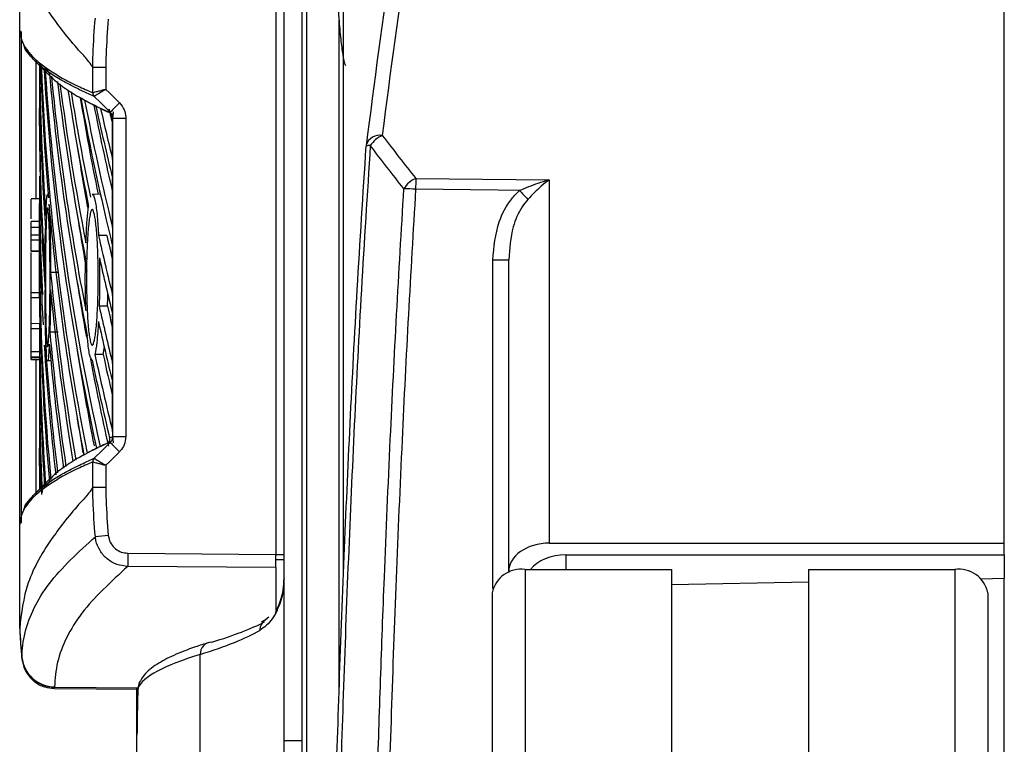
# Model space of a CAD drawing. Header units: millimetres. Extents: x 0 to 420, y 0 to 297.
# Tile 56 of 63: x 298.75 to 302.03, y 260.43 to 262.84. Entities that reach past the tile are written whole.
import ezdxf

# ---------------------------------------------------------------- set-up
doc = ezdxf.new("R2010")
doc.units = ezdxf.units.MM

msp = doc.modelspace()

# ---------------------------------------------------------------- linework, layer by layer
at = {"color": 7, "linetype": 'Continuous', "lineweight": 25}
for p, q in [((299.82917, 260.99082), (299.82917, 265.90443)), ((299.70628, 263.8692), (299.70628, 260.09866)), ((299.69149, 260.13622), (299.69149, 263.83164)), ((299.63091, 260.44106), (299.63091, 263.5268)), ((302.03204, 261.09813), (302.03204, 263.33794)), ((298.74976, 262.80777), (298.74976, 263.1545)), ((299.60337, 262.90697), (299.60337, 261.06089)), ((299.81437, 260.59688), (299.81437, 262.84097)), ((298.74976, 262.80777), (298.74976, 262.80775)), ((298.74976, 261.16009), (298.74976, 262.80777)), ((298.75461, 262.80297), (298.75461, 261.16489)), ((298.79941, 262.7063), (298.8547, 262.65114)), ((298.80489, 262.24797), (298.80489, 262.70898)), ((298.81585, 262.6899), (298.81585, 262.54713)), ((298.83406, 262.68345), (298.84884, 262.66342)), ((298.99357, 262.59868), (298.99357, 262.68357)), ((298.99357, 262.68357), (298.99357, 262.68356)), ((299.03701, 262.68346), (299.03701, 262.61008)), ((298.99339, 262.59868), (298.99357, 262.59868)), ((298.99819, 262.58697), (298.99842, 262.58703)), ((298.81585, 262.48883), (298.81585, 262.54713)), ((299.05135, 262.53404), (299.05159, 262.53394)), ((299.06006, 262.51423), (299.05952, 262.51445)), ((299.05952, 262.37664), (299.05952, 262.51445)), ((299.06006, 262.51423), (299.1035, 262.51423)), ((299.06006, 261.45363), (299.06006, 262.51423)), ((299.1035, 262.51423), (299.1035, 261.45363)), ((299.90462, 262.42112), (299.90471, 262.42085)), ((298.81585, 262.32061), (298.81585, 262.2305)), ((299.05952, 262.15013), (299.05952, 262.31374)), ((300.07059, 262.31362), (300.51516, 262.30881)), ((300.51516, 262.30881), (300.51516, 261.09813)), ((298.84446, 262.26065), (298.84265, 262.26062)), ((299.01874, 262.26089), (298.99152, 262.26041)), ((298.81585, 262.24559), (298.78831, 262.24535)), ((298.8165, 262.16975), (298.78831, 262.1695)), ((298.78831, 262.1514), (298.78831, 262.1695)), ((298.81585, 262.16974), (298.81585, 262.07773)), ((298.78831, 262.1514), (298.8166, 262.1514)), ((298.78831, 262.12539), (298.78831, 262.1514)), ((298.78831, 262.10863), (298.78831, 262.12539)), ((298.78831, 262.12539), (298.8166, 262.12539)), ((298.8166, 262.12539), (298.8166, 262.1514)), ((298.817, 262.12562), (298.817, 261.95743)), ((299.04056, 262.1229), (299.01286, 262.12286)), ((298.78831, 262.10863), (298.81653, 262.1084)), ((298.78831, 262.07243), (298.78831, 262.10863)), ((298.78831, 262.07243), (298.81614, 262.07221)), ((298.78831, 262.07109), (298.78831, 262.07243)), ((298.78831, 262.07109), (298.81611, 262.07085)), ((298.78831, 261.93366), (298.78831, 262.06627)), ((298.81585, 262.07085), (298.81585, 262.06989)), ((299.05952, 261.92361), (299.05952, 262.08722)), ((300.32673, 260.94699), (300.32673, 262.04228)), ((300.37988, 261.00246), (300.37988, 262.04276)), ((298.81585, 262.00425), (298.81585, 261.93486)), ((298.88039, 262.00005), (298.85282, 261.99999)), ((298.78831, 261.93366), (298.78831, 261.9519)), ((298.78831, 261.93366), (298.81606, 261.93365)), ((298.78831, 261.91661), (298.78831, 261.93366)), ((298.817, 261.95743), (298.82158, 261.95744)), ((298.78831, 261.91661), (298.81601, 261.91637)), ((298.78831, 261.83048), (298.78831, 261.91661)), ((298.817, 261.89911), (298.817, 261.73091)), ((299.04242, 261.88801), (299.01472, 261.88797)), ((299.05952, 261.6971), (299.05952, 261.86071)), ((298.78831, 261.83048), (298.81653, 261.83071)), ((298.78831, 261.81372), (298.78831, 261.83048)), ((298.78831, 261.81372), (298.8166, 261.81372)), ((298.78831, 261.73712), (298.78831, 261.81372)), ((298.8166, 261.73712), (298.8166, 261.81372)), ((298.87775, 261.80164), (298.85017, 261.80165)), ((298.78831, 261.71901), (298.78831, 261.73712)), ((298.78831, 261.73712), (298.8166, 261.73712)), ((298.817, 261.73091), (298.82158, 261.73092)), ((299.02818, 261.72658), (299.03205, 261.7521)), ((298.78831, 261.71901), (298.8165, 261.71877)), ((298.78831, 261.71715), (298.78831, 261.71901)), ((298.78831, 261.71715), (298.81585, 261.717)), ((298.78831, 261.71065), (298.78831, 261.71715)), ((298.78831, 261.71065), (298.81585, 261.71041)), ((298.80489, 261.26074), (298.80489, 261.7105)), ((298.81585, 261.71877), (298.81585, 261.58277)), ((298.84268, 261.70723), (298.85353, 261.70705)), ((299.02818, 261.72658), (299.00045, 261.72672)), ((298.817, 261.67259), (298.817, 261.5044)), ((299.05952, 261.47058), (299.05952, 261.63419)), ((298.81585, 261.58277), (298.81585, 261.41455)), ((298.817, 261.5044), (298.82158, 261.50441)), ((299.06006, 261.45363), (299.1035, 261.45363)), ((298.81585, 261.35625), (298.81585, 261.41455)), ((298.96394, 261.39228), (298.94881, 261.38332)), ((298.99357, 261.36917), (298.99339, 261.36918)), ((298.99357, 261.28429), (298.99357, 261.36917)), ((298.99819, 261.38089), (298.99842, 261.38083)), ((299.03701, 261.35778), (299.03701, 261.2844)), ((298.85459, 261.31661), (298.79941, 261.26156)), ((298.84883, 261.30443), (298.83657, 261.28826)), ((298.99357, 261.2843), (298.99357, 261.28429)), ((298.74976, 261.1601), (298.74976, 261.16009)), ((298.74976, 260.81336), (298.74976, 261.16009)), ((300.51516, 261.09813), (302.03204, 261.09813)), ((302.03204, 261.05919), (302.03204, 261.09813)), ((299.11025, 261.06485), (299.60337, 261.06089)), ((299.60337, 261.01699), (299.60337, 261.06089)), ((299.60337, 261.06067), (299.63091, 261.06067)), ((299.60337, 261.04373), (299.63091, 261.04421)), ((300.57023, 261.05919), (302.03204, 261.05919)), ((300.57023, 261.05919), (300.57023, 261.01039)), ((302.03204, 261.05919), (302.03204, 260.9813)), ((299.60337, 261.01699), (299.11025, 261.02095)), ((299.60337, 261.01699), (299.60337, 260.86918)), ((300.43496, 261.01039), (300.43496, 179.23296)), ((300.43496, 261.01039), (300.92234, 261.01039)), ((300.92234, 261.01039), (300.92234, 179.23296)), ((301.37944, 261.01039), (301.86682, 261.01039)), ((301.37944, 261.01039), (301.37944, 179.23296)), ((301.86682, 261.01039), (301.86682, 179.23296)), ((300.37988, 261.00246), (300.37988, 260.99995)), ((301.95427, 260.97986), (302.03204, 260.9813)), ((302.03204, 259.87708), (302.03204, 260.9813)), ((300.92234, 260.96076), (301.37944, 260.96922)), ((300.32481, 260.9325), (300.32481, 179.15508)), ((301.97697, 260.9325), (301.97697, 179.18312)), ((299.57055, 260.8433), (299.55481, 260.83501)), ((299.57987, 260.85133), (299.57064, 260.84422)), ((298.74976, 260.81336), (298.74976, 260.81335)), ((298.75731, 260.71604), (298.7573, 260.71681)), ((299.35158, 260.14445), (299.35158, 260.72729)), ((298.86584, 260.61381), (299.14402, 260.61138)), ((298.86587, 260.61941), (298.86587, 260.61866)), ((298.86587, 260.61866), (299.1447, 260.61623)), ((298.86587, 260.61866), (298.86588, 260.61766)), ((299.14077, 260.45794), (299.14077, 260.61489)), ((299.14077, 260.02769), (299.14077, 260.45794)), ((299.63091, 260.44106), (299.69149, 260.44106))]:
    msp.add_line(p, q, dxfattribs=at)
at = {"color": 7, "linetype": 'Continuous', "lineweight": 25, "flags": 128}
for points in [[(299.05159, 262.53394), (299.02489, 262.56046), (299.01912, 262.56618), (298.99819, 262.58697)], [(299.03701, 262.61008), (299.04977, 262.59741), (299.08223, 262.56517)], [(300.41593, 262.27373), (300.34445, 262.27452), (300.06963, 262.27753)], [(298.99819, 261.38089), (299.02489, 261.4074), (299.05159, 261.43392)], [(299.08223, 261.40269), (299.04977, 261.37045), (299.03701, 261.35778)]]:
    msp.add_lwpolyline(points, dxfattribs=at)
at = {"color": 7, "linetype": 'Continuous', "lineweight": 25}
for centre, radius, start, end in [((299.00986, 262.59859), 0.01647, 179.69627, 224.89199), ((299.01018, 262.59876), 0.01662, 180.27775, 224.92063), ((300.44901, 261.19335), 1.93649, 134.89458, 136.18907), ((299.94951, 262.41064), 0.04662, 78.7448, 163.04562), ((299.98948, 262.37863), 0.08364, 111.66238, 147.96577), ((299.95957, 262.41743), 0.05507, 172.89657, 176.15378), ((299.91479, 262.39829), 0.02499, 81.27888, 114.00714), ((300.10285, 262.23575), 0.08429, 112.50342, 149.08259), ((301.20151, 262.26546), 1.13195, 177.56128, 179.38898), ((300.01957, 261.49874), 0.7804, 86.32214, 89.19473), ((303.46925, 265.05727), 4.13169, 222.35359, 222.91999), ((300.33972, 263.53266), 1.49044, 269.5009, 271.54429), ((300.44901, 262.77451), 1.93649, 223.81093, 225.10542), ((299.00986, 261.36926), 0.01647, 135.10801, 180.30373), ((299.01018, 261.36909), 0.01662, 135.07937, 179.72225), ((300.61569, 245.00523), 16.1952, 95.564779, 95.718362), ((300.62757, 261.0429), 1.51748, 179.1712, 180.8288), ((300.42119, 260.91303), 0.09832, 81.95053, 168.57825), ((301.88059, 260.91303), 0.09832, 11.42175, 98.04947), ((299.59078, 260.80811), 0.04059, 119.0608, 180.94899), ((300.52697, 260.90508), 1.77957, 182.95451, 186.04838), ((299.39091, 260.72907), 0.03937, 90.47936, 182.59895), ((298.86666, 260.72941), 0.11, 186.17949, 269.5857), ((298.86665, 260.72865), 0.10999, 186.17855, 269.58925), ((299.18571, 260.6166), 0.04098, 154.99571, 180.18893)]:
    msp.add_arc(centre, radius, start, end, dxfattribs=at)
for centre, major_axis, ratio, start_param, end_param in [((354.76231, 259.71278), (55.00834, 1.35748), 0.7068915, 3.0197397, 3.0361245), ((354.76327, 259.67384), (55.06342, 1.35748), 0.7068919, 3.0197571, 3.0361419), ((346.05639, 262.26911), (47.24002, -0.53863), 0.414169, 3.1476617, 3.1753083), ((346.05639, 263.21987), (47.24002, 0.53863), 0.414169, 3.1407414, 3.1666855), ((346.05639, 262.49563), (47.24002, -0.53863), 0.414169, 3.1588855, 3.1817341), ((346.05639, 263.44639), (47.24002, 0.53863), 0.414169, 3.1531833, 3.218904), ((346.05639, 262.72214), (47.24002, -0.53863), 0.414169, 3.1715549, 3.2359826), ((346.05639, 263.6729), (47.24002, 0.53863), 0.414169, 3.1653215, 3.2294091), ((346.05639, 262.94866), (47.24002, -0.53863), 0.414169, 3.1836893, 3.2284504), ((346.05639, 263.89942), (47.24002, 0.53863), 0.414169, 3.1778803, 3.2177659), ((346.05639, 263.17517), (47.24002, -0.53863), 0.414169, 3.1966516, 3.2268682), ((346.05639, 264.12593), (47.24002, 0.53863), 0.414169, 3.1906186, 3.2178101), ((346.05639, 263.40169), (47.24002, -0.53863), 0.414169, 3.2096241, 3.2295325), ((346.05639, 264.35245), (47.24002, 0.53863), 0.414169, 3.203634, 3.221638), ((346.05639, 264.35245), (47.21249, 0.53831), 0.414169, 3.2046672, 3.2212045), ((346.05639, 263.6282), (47.24002, -0.53863), 0.414169, 3.2226079, 3.2479278), ((346.05639, 264.57896), (47.24002, 0.53863), 0.414169, 3.2166698, 3.2384832), ((346.05639, 264.57896), (47.21249, 0.53831), 0.414169, 3.2175547, 3.2325931), ((346.05639, 263.85472), (47.24002, -0.53863), 0.414169, 3.2356038, 3.2479278), ((346.05639, 262.99335), (47.24002, 0.53863), 0.414169, 3.1368704, 3.1647365), ((346.05639, 264.80548), (47.24002, 0.53863), 0.414169, 3.2297269, 3.2384832), ((346.05639, 264.80548), (47.21249, 0.53831), 0.414169, 3.2298573, 3.2325931), ((346.05639, 262.0426), (47.24002, -0.53863), 0.414169, 3.146315, 3.1742349), ((346.05639, 264.12593), (47.21249, 0.53831), 0.414169, 3.2014731, 3.2118391), ((346.05639, 262.76684), (47.24002, 0.53863), 0.414169, 3.1368704, 3.1570486), ((346.05639, 262.49563), (47.24002, -0.53863), 0.414169, 3.182791, 3.2255169), ((346.05639, 263.89942), (47.21249, 0.53831), 0.414169, 3.2014731, 3.2111161), ((346.05639, 261.81608), (47.24002, -0.53863), 0.414169, 3.1532999, 3.168614), ((346.05639, 264.35245), (47.24002, 0.53863), 0.414169, 3.2282303, 3.2384832), ((346.05639, 264.35245), (47.21249, 0.53831), 0.414169, 3.2282952, 3.2325931), ((346.05639, 261.55895), (47.24005, -0.53436), 0.4082376, 3.1408103, 3.1426868), ((346.05639, 263.40169), (47.24002, -0.53863), 0.414169, 3.2383085, 3.2479278), ((346.05639, 263.21987), (47.24002, 0.53863), 0.414169, 3.1764356, 3.2084087), ((346.05639, 263.6729), (47.21249, 0.53831), 0.414169, 3.2014731, 3.2107809), ((346.05639, 262.38016), (47.24005, 0.53436), 0.4082381, 3.1369749, 3.142375), ((346.05639, 262.54032), (47.24002, 0.53863), 0.414169, 3.1438553, 3.1769639), ((346.05639, 262.26911), (47.24002, -0.53863), 0.414169, 3.1858228, 3.2150558), ((346.05639, 261.58957), (47.24002, -0.53863), 0.414169, 3.1532999, 3.1836839), ((346.05639, 264.12593), (47.24002, 0.53863), 0.414169, 3.228661, 3.2384832), ((346.05639, 264.12593), (47.21249, 0.53831), 0.414169, 3.2287259, 3.2325931), ((346.05639, 263.17517), (47.24002, -0.53863), 0.414169, 3.2375651, 3.2479278), ((346.05639, 262.99335), (47.24002, 0.53863), 0.414169, 3.1749937, 3.1979214), ((346.05639, 262.31381), (47.24002, 0.53863), 0.414169, 3.1438553, 3.1659828), ((346.05639, 261.81608), (47.24002, -0.53863), 0.414169, 3.1720973, 3.1941409), ((346.05639, 262.76684), (47.24002, 0.53863), 0.414169, 3.1656871, 3.1874403), ((346.05639, 262.0426), (47.24002, -0.53863), 0.414169, 3.1835014, 3.2045977), ((346.05639, 263.44639), (47.21249, 0.53831), 0.414169, 3.2014731, 3.2177406), ((346.05639, 263.6729), (47.21249, 0.53831), 0.414169, 3.2145152, 3.2294268), ((346.05639, 262.94866), (47.24002, -0.53863), 0.414169, 3.2325732, 3.2458073), ((346.05639, 263.89942), (47.24002, 0.53863), 0.414169, 3.2253052, 3.2384832), ((346.05639, 263.89942), (47.21249, 0.53831), 0.414169, 3.2253774, 3.2325931), ((346.05639, 261.36305), (47.24002, -0.53863), 0.414169, 3.1532999, 3.1732253), ((346.05639, 261.13654), (47.24002, -0.53863), 0.414169, 3.146315, 3.1627635), ((346.05639, 262.08729), (47.24002, 0.53863), 0.414169, 3.1438553, 3.1560194), ((346.05639, 263.21987), (47.21249, 0.53831), 0.414169, 3.2014731, 3.2072782), ((346.05639, 261.86078), (47.24002, 0.53863), 0.414169, 3.1368704, 3.1437796), ((346.05639, 260.91002), (47.24002, -0.53863), 0.414169, 3.146315, 3.1502874), ((300.51756, 261.00076), (0.13766, -0.0034), 0.7068915, 1.6056923, 3.1590353), ((300.57264, 260.96182), (0.13766, -0.0034), 0.7068915, 1.6056923, 2.6542234), ((292.33318, 260.81193), (7.33831, 0.12943), 0.0830679, 6.0041367, 6.1121954), ((292.3339, 260.77077), (7.297, 0.12944), 0.0835378, 6.0041199, 6.1328343), ((304.64795, 260.6949), (5.50717, 0.09639), 0.0824453, 2.8625661, 3.1021989), ((304.64795, 260.56696), (4.44762, 3.33233), 0.9746097, 2.4807874, 2.4991631)]:
    msp.add_ellipse(centre, major_axis=major_axis, ratio=ratio, start_param=start_param, end_param=end_param, dxfattribs=at)
for points, knots in [([(298.99357, 262.68357), (298.99169, 262.68654), (298.9801, 262.70487), (298.9312, 262.75586), (298.84712, 262.86213), (298.76632, 263.002), (298.75528, 263.10364), (298.74976, 263.1545)], [0, 0, 0, 0, 0.0117013, 0.0722088, 0.3141935, 0.6568871, 1, 1, 1, 1]), ([(299.80352, 263.0199), (299.80511, 262.98636), (299.80827, 262.91961), (299.81418, 262.83534), (299.82067, 262.76669), (299.82744, 262.71835), (299.83314, 262.69173), (299.83611, 262.69021), (299.83713, 262.68968)], [0, 0, 0, 0, 0.1821095, 0.3625692, 0.5439295, 0.7247964, 0.9055522, 1, 1, 1, 1]), ([(298.99357, 262.68356), (298.99373, 262.69805), (298.99433, 262.75296), (298.99876, 262.80771), (299.00202, 262.84802)], [0, 0, 0, 0, 0.2638842, 1, 1, 1, 1]), ([(299.04522, 262.84375), (299.04205, 262.80444), (299.03774, 262.75107), (299.03716, 262.69756), (299.03701, 262.68346)], [0, 0, 0, 0, 0.7365741, 1, 1, 1, 1]), ([(298.74976, 262.80775), (298.75181, 262.7929), (298.75512, 262.769), (298.77711, 262.73606), (298.79627, 262.71573), (298.81941, 262.6954), (298.84635, 262.67506), (298.89061, 262.64798), (298.93944, 262.62252), (298.9766, 262.6061), (298.99339, 262.59868)], [0, 0, 0, 0, 0.2128192, 0.3423754, 0.4719316, 0.50432, 0.6339994, 0.7636564, 0.8932125, 1, 1, 1, 1]), ([(298.99819, 262.58697), (298.9814, 262.59439), (298.94425, 262.61081), (298.89543, 262.63628), (298.85117, 262.66336), (298.82426, 262.6837), (298.80107, 262.70403), (298.78258, 262.72437), (298.76682, 262.74472), (298.76445, 262.75603), (298.76397, 262.7583)], [0, 0, 0, 0, 0.1302824, 0.288343, 0.4465265, 0.6047374, 0.6442518, 0.8023123, 0.9603728, 1, 1, 1, 1]), ([(299.03701, 262.68346), (299.03549, 262.68347), (299.02894, 262.68348), (299.01766, 262.68351), (299.00545, 262.68354), (298.99654, 262.68356), (298.99456, 262.68356), (298.99357, 262.68356)], [0, 0, 0, 0, 0.0716067, 0.3068114, 0.5378745, 0.7689372, 1, 1, 1, 1]), ([(298.85227, 262.65495), (298.85653, 262.65036), (298.87085, 262.63496), (298.89994, 262.61401), (298.9429, 262.58673), (298.98918, 262.56133), (299.03326, 262.54132), (299.0531, 262.53231)], [0, 0, 0, 0, 0.1134097, 0.380634, 0.514243, 0.7814673, 1, 1, 1, 1]), ([(298.94513, 262.58654), (298.94514, 262.58653), (298.94777, 262.58492), (298.95052, 262.58331), (298.95326, 262.58171)], [0, 0, 0, 0, 0.0053381, 1, 1, 1, 1]), ([(299.03701, 262.61008), (299.0369, 262.61005), (299.03442, 262.6094), (299.02705, 262.60748), (299.01558, 262.60449), (299.00438, 262.60155), (298.99631, 262.59943), (298.99449, 262.59893), (298.99357, 262.59868)], [0, 0, 0, 0, 0.0053156, 0.1176999, 0.3508535, 0.5700679, 0.7835799, 1, 1, 1, 1]), ([(299.03701, 262.61008), (299.03691, 262.61002), (299.03471, 262.60871), (299.02815, 262.60483), (299.01796, 262.59878), (299.008, 262.59284), (299.00085, 262.58854), (298.99923, 262.58754), (298.99842, 262.58703)], [0, 0, 0, 0, 0.0053156, 0.1176999, 0.3508535, 0.5700679, 0.7835799, 1, 1, 1, 1]), ([(298.96618, 262.57432), (298.96552, 262.57469), (298.96224, 262.57653), (298.95792, 262.57899), (298.95433, 262.58108), (298.95326, 262.58171)], [0, 0, 0, 0, 0.1494253, 0.747127, 1, 1, 1, 1]), ([(298.96618, 262.57432), (298.96986, 262.57228), (298.97754, 262.56803), (298.98994, 262.56147), (298.99899, 262.55684), (299.00382, 262.55442), (299.00403, 262.55431)], [0, 0, 0, 0, 0.3060679, 0.6376123, 0.9838287, 1, 1, 1, 1]), ([(299.01936, 262.54679), (299.0186, 262.54716), (299.01478, 262.549), (299.00966, 262.55151), (299.00537, 262.55365), (299.00403, 262.55431)], [0, 0, 0, 0, 0.1469211, 0.7346058, 1, 1, 1, 1]), ([(299.08223, 262.56517), (299.08815, 262.55779), (299.09919, 262.54405), (299.10329, 262.52502), (299.10347, 262.51559), (299.1035, 262.51423)], [0, 0, 0, 0, 0.4975078, 0.9271867, 1, 1, 1, 1]), ([(299.01936, 262.54679), (299.02425, 262.54446), (299.03471, 262.53948), (299.04823, 262.53333), (299.05687, 262.5295), (299.05952, 262.52833)], [0, 0, 0, 0, 0.3784171, 0.8098591, 1, 1, 1, 1]), ([(299.05952, 262.51445), (299.05911, 262.51807), (299.05834, 262.52479), (299.05425, 262.53105), (299.05173, 262.53365), (299.05135, 262.53404)], [0, 0, 0, 0, 0.4979723, 0.9247743, 1, 1, 1, 1]), ([(299.06006, 262.51423), (299.06004, 262.51475), (299.05994, 262.51841), (299.05825, 262.52581), (299.05393, 262.53109), (299.05159, 262.53394)], [0, 0, 0, 0, 0.0718682, 0.4987863, 1, 1, 1, 1]), ([(299.06006, 262.51423), (299.06006, 262.51429), (299.0604, 262.51689), (299.06123, 262.52345), (299.06194, 262.53108), (299.06237, 262.53571)], [0, 0, 0, 0, 0.0099417, 0.4001815, 1, 1, 1, 1]), ([(299.95861, 262.45636), (299.97705, 262.43248), (300.01393, 262.38472), (300.0517, 262.33732), (300.07059, 262.31362)], [0, 0, 0, 0, 0.5000188, 1, 1, 1, 1]), ([(299.78768, 259.634), (299.7887, 259.68128), (299.79257, 259.86074), (299.80082, 260.18199), (299.81416, 260.60917), (299.8307, 261.04853), (299.85087, 261.4965), (299.87472, 261.95373), (299.89449, 262.26162), (299.90471, 262.42085)], [0, 0, 0, 0, 0.05485942, 0.20824538, 0.3616315, 0.5223732, 0.67789741, 0.83342212, 1, 1, 1, 1]), ([(299.91858, 262.42299), (299.90835, 262.26262), (299.88857, 261.95251), (299.86472, 261.49199), (299.84455, 261.04079), (299.82804, 260.59826), (299.81471, 260.16797), (299.8067, 259.8527), (299.80296, 259.67967), (299.8021, 259.64)], [0, 0, 0, 0, 0.16811617, 0.32508602, 0.48205543, 0.64429853, 0.79912299, 0.95394733, 1, 1, 1, 1]), ([(300.03053, 262.27906), (300.01165, 262.30296), (299.97388, 262.35075), (299.93701, 262.39891), (299.91858, 262.42299)], [0, 0, 0, 0, 0.4999399, 1, 1, 1, 1]), ([(300.41593, 262.27373), (300.43644, 262.28227), (300.469, 262.29581), (300.50246, 262.3055), (300.51495, 262.30875), (300.51516, 262.30881)], [0, 0, 0, 0, 0.6262237, 0.9938086, 1, 1, 1, 1]), ([(300.51516, 262.30881), (300.51503, 262.30871), (300.506, 262.30212), (300.48177, 262.283), (300.45835, 262.25888), (300.4436, 262.24369)], [0, 0, 0, 0, 0.0053551, 0.3734116, 1, 1, 1, 1]), ([(298.83684, 262.19051), (298.8376, 262.20928), (298.83912, 262.24688), (298.84116, 262.25576), (298.84219, 262.26021)], [0, 0, 0, 0, 0.4989175, 1, 1, 1, 1]), ([(298.84269, 262.25853), (298.84358, 262.2577), (298.84451, 262.25682), (298.84544, 262.24898), (298.84547, 262.24865)], [0, 0, 0, 0, 0.9585841, 1, 1, 1, 1]), ([(298.99157, 262.25763), (298.99218, 262.25849), (298.99545, 262.26307), (299.00151, 262.23997), (299.0084, 262.19277), (299.01145, 262.14492), (299.01286, 262.12286)], [0, 0, 0, 0, 0.0747994, 0.3988125, 0.7227908, 1, 1, 1, 1]), ([(299.92551, 259.66587), (299.9279, 259.77075), (299.93268, 259.98052), (299.9418, 260.30733), (299.95253, 260.64204), (299.96653, 261.02161), (299.98405, 261.42837), (300.00559, 261.8613), (300.0222, 262.13954), (300.03053, 262.27906)], [0, 0, 0, 0, 0.1280866, 0.2561733, 0.3863478, 0.5165225, 0.6894245, 0.8442607, 1, 1, 1, 1]), ([(300.06963, 262.27753), (300.06133, 262.13805), (300.04474, 261.85908), (300.02321, 261.42501), (300.00417, 260.98144), (299.988, 260.53171), (299.97491, 260.09476), (299.96802, 259.81197), (299.96499, 259.67348), (299.96499, 259.67344)], [0, 0, 0, 0, 0.15631, 0.3126199, 0.486675, 0.6576695, 0.8289632, 0.9999575, 1, 1, 1, 1]), ([(300.32673, 262.04228), (300.33075, 262.08504), (300.33752, 262.15703), (300.37751, 262.23443), (300.40692, 262.26451), (300.41593, 262.27373)], [0, 0, 0, 0, 0.5035815, 0.8478928, 1, 1, 1, 1]), ([(298.78831, 262.1794), (298.78831, 262.19016), (298.78831, 262.21594), (298.78831, 262.24029), (298.78831, 262.24346), (298.78831, 262.24487)], [0, 0, 0, 0, 0.2849928, 0.6830324, 1, 1, 1, 1]), ([(298.81606, 261.93365), (298.81606, 261.97884), (298.81605, 262.05672), (298.81593, 262.15151), (298.81586, 262.2053), (298.81585, 262.22415), (298.81585, 262.2305)], [0, 0, 0, 0, 0.3858589, 0.6649336, 0.8871478, 1, 1, 1, 1]), ([(298.84727, 262.22797), (298.84786, 262.21803), (298.84943, 262.19179), (298.85146, 262.12801), (298.85259, 262.05689), (298.85276, 262.01301), (298.85282, 261.99999)], [0, 0, 0, 0, 0.2012869, 0.5312186, 0.8609815, 1, 1, 1, 1]), ([(300.4436, 262.24369), (300.43713, 262.23562), (300.41533, 262.20842), (300.38742, 262.14086), (300.38272, 262.07963), (300.37988, 262.04276)], [0, 0, 0, 0, 0.1437042, 0.4844987, 1, 1, 1, 1]), ([(298.83747, 262.14832), (298.83809, 262.1648), (298.83934, 262.19777), (298.84184, 262.21814), (298.84452, 262.21343), (298.84712, 262.18246), (298.8493, 262.12918), (298.85074, 262.0595), (298.85122, 261.98134), (298.85067, 261.90349), (298.84918, 261.83472), (298.84697, 261.78273), (298.84435, 261.75341), (298.84166, 261.75007), (298.83922, 261.77312), (298.83726, 261.81996), (298.83594, 261.88527), (298.83535, 261.96177), (298.83552, 262.04045), (298.83631, 262.10469), (298.83715, 262.1362), (298.83747, 262.14832)], [0, 0, 0, 0, 0.05370085, 0.107401, 0.16111805, 0.214849, 0.26857504, 0.32227575, 0.37594176, 0.42958299, 0.48322434, 0.53689062, 0.59059154, 0.64431766, 0.69804855, 0.75176548, 0.80545946, 0.8591318, 0.91279031, 0.96644543, 1, 1, 1, 1]), ([(298.9705, 262.09909), (298.97175, 262.12617), (298.97396, 262.1743), (298.9777, 262.20601), (298.97933, 262.21988)], [0, 0, 0, 0, 0.5628369, 1, 1, 1, 1]), ([(298.97787, 262.14252), (298.97951, 262.15888), (298.98278, 262.19161), (298.98919, 262.21239), (298.99588, 262.20864), (299.00222, 262.17905), (299.00742, 262.1274), (299.01081, 262.05955), (299.01198, 261.98335), (299.01078, 261.90739), (299.00738, 261.84007), (299.00221, 261.7888), (298.9959, 261.75935), (298.98919, 261.75521), (298.98286, 261.77699), (298.9776, 261.82228), (298.97395, 261.88581), (298.97226, 261.96036), (298.97269, 262.03712), (298.97479, 262.09981), (298.97702, 262.13069), (298.97787, 262.14252)], [0, 0, 0, 0, 0.05380404, 0.10760312, 0.16151831, 0.21550142, 0.26942201, 0.32316797, 0.37670505, 0.43010079, 0.48349336, 0.5370217, 0.59075653, 0.64466936, 0.69865246, 0.75257487, 0.80634185, 0.85992939, 0.91338519, 0.9668046, 1, 1, 1, 1]), ([(298.8166, 262.1514), (298.8166, 262.15346), (298.81659, 262.15758), (298.81658, 262.16309), (298.81655, 262.1672), (298.81652, 262.16953), (298.8165, 262.16952), (298.8165, 262.16951)], [0, 0, 0, 0, 0.2143545, 0.4290874, 0.643822, 0.8585602, 1, 1, 1, 1]), ([(298.81653, 262.1084), (298.81654, 262.10934), (298.81656, 262.11126), (298.81659, 262.1162), (298.8166, 262.12116), (298.8166, 262.1243), (298.8166, 262.12539)], [0, 0, 0, 0, 0.2798496, 0.5648212, 0.8497894, 1, 1, 1, 1]), ([(298.83419, 262.00209), (298.83432, 262.033), (298.83454, 262.08544), (298.83536, 262.12972), (298.8357, 262.1479)], [0, 0, 0, 0, 0.5894269, 1, 1, 1, 1]), ([(298.81612, 262.07111), (298.81612, 262.07105), (298.81613, 262.07093), (298.81613, 262.07176), (298.81614, 262.07221)], [0, 0, 0, 0, 0.4588003, 1, 1, 1, 1]), ([(298.97033, 261.87343), (298.96954, 261.90265), (298.968, 261.95878), (298.9687, 262.01734), (298.96903, 262.04542)], [0, 0, 0, 0, 0.520389, 1, 1, 1, 1]), ([(299.0156, 262.04847), (299.01603, 262.01795), (299.01679, 261.96356), (299.01535, 261.91103), (299.01472, 261.88797)], [0, 0, 0, 0, 0.5610233, 1, 1, 1, 1]), ([(298.81601, 261.91653), (298.81602, 261.91659), (298.81603, 261.91674), (298.81604, 261.91942), (298.81605, 261.92378), (298.81606, 261.92883), (298.81606, 261.93226), (298.81606, 261.93365)], [0, 0, 0, 0, 0.1800885, 0.4029794, 0.6258698, 0.8487592, 1, 1, 1, 1]), ([(298.83996, 261.72), (298.83906, 261.73227), (298.83725, 261.7568), (298.83537, 261.8272), (298.83451, 261.89327), (298.83431, 261.93308), (298.83426, 261.9424)], [0, 0, 0, 0, 0.3026632, 0.605193, 0.9075685, 1, 1, 1, 1]), ([(298.85271, 261.94212), (298.85242, 261.91183), (298.85192, 261.86037), (298.85068, 261.81876), (298.85017, 261.80165)], [0, 0, 0, 0, 0.5886716, 1, 1, 1, 1]), ([(299.04242, 261.88801), (299.04291, 261.90095), (299.04343, 261.91443), (299.04347, 261.92873), (299.04347, 261.92931)], [0, 0, 0, 0, 0.9594859, 1, 1, 1, 1]), ([(298.8166, 261.81372), (298.8166, 261.81578), (298.81659, 261.81991), (298.81658, 261.82538), (298.81656, 261.82894), (298.81654, 261.83026), (298.81653, 261.83071)], [0, 0, 0, 0, 0.2844746, 0.5694513, 0.8544304, 1, 1, 1, 1]), ([(299.01239, 261.83647), (299.01066, 261.81155), (299.0074, 261.76451), (299.00267, 261.73881), (299.00045, 261.72672)], [0, 0, 0, 0, 0.5295417, 1, 1, 1, 1]), ([(298.99148, 261.70745), (298.98883, 261.71061), (298.9835, 261.71696), (298.97814, 261.75371), (298.97569, 261.78143), (298.9751, 261.78799)], [0, 0, 0, 0, 0.431457, 0.865462, 1, 1, 1, 1]), ([(298.8165, 261.71891), (298.81651, 261.71899), (298.81653, 261.71917), (298.81656, 261.72192), (298.81658, 261.72632), (298.8166, 261.73167), (298.8166, 261.73542), (298.8166, 261.73712)], [0, 0, 0, 0, 0.1791483, 0.3938237, 0.6084978, 0.8231687, 1, 1, 1, 1]), ([(298.84851, 261.76103), (298.84775, 261.74856), (298.84602, 261.72018), (298.8439, 261.7031), (298.8428, 261.70817), (298.8427, 261.70862)], [0, 0, 0, 0, 0.4164318, 0.9479416, 1, 1, 1, 1]), ([(299.05251, 261.43642), (299.04826, 261.43451), (299.03637, 261.42917), (299.02517, 261.42383), (299.01797, 261.4204)], [0, 0, 0, 0, 0.3579755, 1, 1, 1, 1]), ([(299.04559, 261.43134), (299.04773, 261.4352), (299.05095, 261.44106), (299.04984, 261.44703), (299.04946, 261.44906)], [0, 0, 0, 0, 0.6608732, 1, 1, 1, 1]), ([(299.05159, 261.43392), (299.05113, 261.43372), (299.04912, 261.43286), (299.04712, 261.432), (299.04559, 261.43134)], [0, 0, 0, 0, 0.231001, 1, 1, 1, 1]), ([(299.04946, 261.44906), (299.05236, 261.45032), (299.05587, 261.45184), (299.05944, 261.45337), (299.06006, 261.45363)], [0, 0, 0, 0, 0.8265638, 1, 1, 1, 1]), ([(299.05159, 261.43392), (299.05198, 261.43432), (299.05456, 261.43693), (299.05825, 261.44271), (299.05994, 261.44942), (299.06004, 261.45306), (299.06006, 261.45363)], [0, 0, 0, 0, 0.0771068, 0.5053181, 0.9215233, 1, 1, 1, 1]), ([(299.06237, 261.43215), (299.06194, 261.43678), (299.06123, 261.44441), (299.0604, 261.45097), (299.06006, 261.45357), (299.06006, 261.45363)], [0, 0, 0, 0, 0.5998185, 0.9900583, 1, 1, 1, 1]), ([(299.1035, 261.45363), (299.10242, 261.44423), (299.10042, 261.42678), (299.08979, 261.41049), (299.08323, 261.40372), (299.08223, 261.40269)], [0, 0, 0, 0, 0.49771229, 0.92377816, 1, 1, 1, 1]), ([(299.04686, 261.4328), (299.02921, 261.42471), (298.98754, 261.40561), (298.9429, 261.38113), (298.89994, 261.35384), (298.87085, 261.3329), (298.85653, 261.3175), (298.85227, 261.31291)], [0, 0, 0, 0, 0.2007927, 0.4740831, 0.6107252, 0.8840156, 1, 1, 1, 1]), ([(299.00563, 261.41434), (299.00084, 261.41193), (298.99018, 261.40657), (298.9802, 261.4012), (298.97471, 261.39825)], [0, 0, 0, 0, 0.4492129, 1, 1, 1, 1]), ([(299.00563, 261.41434), (299.00637, 261.41471), (299.01007, 261.41655), (299.0142, 261.41857), (299.01761, 261.42022), (299.01797, 261.4204)], [0, 0, 0, 0, 0.1825482, 0.9127414, 1, 1, 1, 1]), ([(298.99339, 261.36918), (298.9766, 261.36176), (298.93944, 261.34534), (298.89061, 261.31987), (298.84635, 261.29279), (298.81941, 261.27246), (298.79627, 261.25213), (298.77711, 261.2318), (298.75512, 261.19886), (298.75181, 261.17496), (298.74976, 261.1601)], [0, 0, 0, 0, 0.1067875, 0.2363437, 0.3660006, 0.49568, 0.5280684, 0.6576246, 0.7871807, 1, 1, 1, 1]), ([(298.76397, 261.20956), (298.76445, 261.21183), (298.76682, 261.22314), (298.78258, 261.24349), (298.80107, 261.26382), (298.82426, 261.28416), (298.85117, 261.30449), (298.89543, 261.33158), (298.94425, 261.35704), (298.9814, 261.37347), (298.99819, 261.38089)], [0, 0, 0, 0, 0.0396272, 0.1976877, 0.3557482, 0.3952626, 0.5534735, 0.711657, 0.8697175, 1, 1, 1, 1]), ([(298.96394, 261.39228), (298.96459, 261.39265), (298.96812, 261.39464), (298.97175, 261.39663), (298.97471, 261.39825)], [0, 0, 0, 0, 0.18503, 1, 1, 1, 1]), ([(298.99357, 261.36917), (298.99449, 261.36892), (298.99631, 261.36843), (299.00438, 261.3663), (299.01558, 261.36337), (299.02705, 261.36038), (299.03442, 261.35846), (299.0369, 261.35781), (299.03701, 261.35778)], [0, 0, 0, 0, 0.2164201, 0.4299321, 0.6491465, 0.8823001, 0.9946844, 1, 1, 1, 1]), ([(298.99842, 261.38083), (298.99923, 261.38032), (299.00085, 261.37932), (299.008, 261.37502), (299.01796, 261.36908), (299.02815, 261.36303), (299.03471, 261.35914), (299.03691, 261.35784), (299.03701, 261.35778)], [0, 0, 0, 0, 0.2164201, 0.4299321, 0.6491465, 0.8823001, 0.9946844, 1, 1, 1, 1]), ([(298.99357, 261.28429), (298.99169, 261.28132), (298.9801, 261.26299), (298.9312, 261.212), (298.84712, 261.10572), (298.76632, 260.96586), (298.75528, 260.86421), (298.74976, 260.81336)], [0, 0, 0, 0, 0.0117013, 0.0722088, 0.3141935, 0.6568871, 1, 1, 1, 1]), ([(298.99357, 261.2843), (298.99456, 261.2843), (298.99654, 261.2843), (299.00545, 261.28432), (299.01766, 261.28435), (299.02894, 261.28438), (299.03549, 261.28439), (299.03701, 261.2844)], [0, 0, 0, 0, 0.2310628, 0.4621255, 0.6931886, 0.9283933, 1, 1, 1, 1]), ([(299.00202, 261.11984), (298.99876, 261.16015), (298.99433, 261.2149), (298.99373, 261.26981), (298.99357, 261.2843)], [0, 0, 0, 0, 0.7361158, 1, 1, 1, 1]), ([(299.03701, 261.2844), (299.03716, 261.2703), (299.03774, 261.21678), (299.04205, 261.16342), (299.04522, 261.12411)], [0, 0, 0, 0, 0.2634259, 1, 1, 1, 1]), ([(298.7573, 260.71757), (298.7573, 260.71757), (298.75748, 260.7449), (298.76425, 260.80012), (298.79516, 260.88224), (298.85946, 260.98912), (298.94554, 261.06805), (299.00202, 261.11984)], [0, 0, 0, 0, 0.0000007, 0.2037107, 0.4074721, 0.6112331, 1, 1, 1, 1]), ([(299.11025, 261.02095), (299.09791, 261.0223), (299.07319, 261.02501), (299.04046, 261.04431), (299.01591, 261.0724), (299.00479, 261.09954), (299.00258, 261.11574), (299.00202, 261.11984)], [0, 0, 0, 0, 0.2310896, 0.4626691, 0.6930315, 0.9222733, 1, 1, 1, 1]), ([(299.04522, 261.12411), (299.04555, 261.12164), (299.04685, 261.11191), (299.0535, 261.0956), (299.06825, 261.07874), (299.08795, 261.0672), (299.10282, 261.06563), (299.11025, 261.06485)], [0, 0, 0, 0, 0.077747, 0.3068364, 0.5369565, 0.7685092, 1, 1, 1, 1]), ([(299.11025, 261.02095), (299.05377, 260.96921), (298.96773, 260.89039), (298.90383, 260.78373), (298.87195, 260.7017), (298.8679, 260.64684), (298.86587, 260.61941)], [0, 0, 0, 0, 0.3890527, 0.5926729, 0.7963808, 1, 1, 1, 1]), ([(299.63091, 260.98076), (299.63091, 260.98051), (299.63089, 260.96319), (299.62715, 260.9253), (299.60882, 260.87071), (299.58113, 260.82895), (299.55792, 260.81281), (299.5502, 260.80744)], [0, 0, 0, 0, 0.003656, 0.2521473, 0.5510063, 0.8506581, 1, 1, 1, 1]), ([(299.60237, 260.86621), (299.61318, 260.89094), (299.62862, 260.92626), (299.6309, 260.96809), (299.63091, 260.98058), (299.63091, 260.98076)], [0, 0, 0, 0, 0.697293, 0.9956037, 1, 1, 1, 1]), ([(298.74976, 260.80783), (298.75071, 260.7917), (298.75261, 260.75939), (298.75583, 260.72718), (298.75744, 260.71106)], [0, 0, 0, 0, 0.4993736, 1, 1, 1, 1]), ([(299.37911, 260.76675), (299.36434, 260.76203), (299.32082, 260.74813), (299.26073, 260.72454), (299.20415, 260.69445), (299.16742, 260.6663), (299.15342, 260.64219), (299.14839, 260.63352)], [0, 0, 0, 0, 0.1236102, 0.3643025, 0.6079992, 0.8591112, 1, 1, 1, 1]), ([(298.75702, 260.71602), (298.75709, 260.71506), (298.75739, 260.71059), (298.75997, 260.69397), (298.7704, 260.66611), (298.79644, 260.63633), (298.83039, 260.61704), (298.85458, 260.61559), (298.86553, 260.61494)], [0, 0, 0, 0, 0.0184744, 0.0858076, 0.3054158, 0.5582233, 0.8000812, 1, 1, 1, 1]), ([(298.7573, 260.71681), (298.75728, 260.71726), (298.75726, 260.71772), (298.7573, 260.71757), (298.7573, 260.71757)], [0, 0, 0, 0, 0.9996347, 1, 1, 1, 1]), ([(299.14473, 260.61647), (299.14445, 260.61513), (299.14386, 260.61236), (299.14346, 260.60193), (299.14326, 260.59652)], [0, 0, 0, 0, 0.4812375, 1, 1, 1, 1]), ([(299.14872, 260.63384), (299.14806, 260.6326), (299.14738, 260.63132), (299.14705, 260.63017), (299.14703, 260.63013)], [0, 0, 0, 0, 0.9619455, 1, 1, 1, 1]), ([(299.14115, 260.49605), (299.14108, 260.49055), (299.14087, 260.47348), (299.14081, 260.46422), (299.14077, 260.45794)], [0, 0, 0, 0, 0.3219742, 1, 1, 1, 1]), ([(299.63091, 260.39399), (299.63091, 260.39511), (299.63091, 260.39734), (299.63091, 260.4084), (299.63091, 260.42347), (299.63091, 260.4352), (299.63091, 260.44106)], [0, 0, 0, 0, 0.2500087, 0.5, 0.7499913, 1, 1, 1, 1])]:
    msp.add_open_spline(points, degree=3, knots=knots, dxfattribs=at)

doc.saveas('drawing.dxf')
